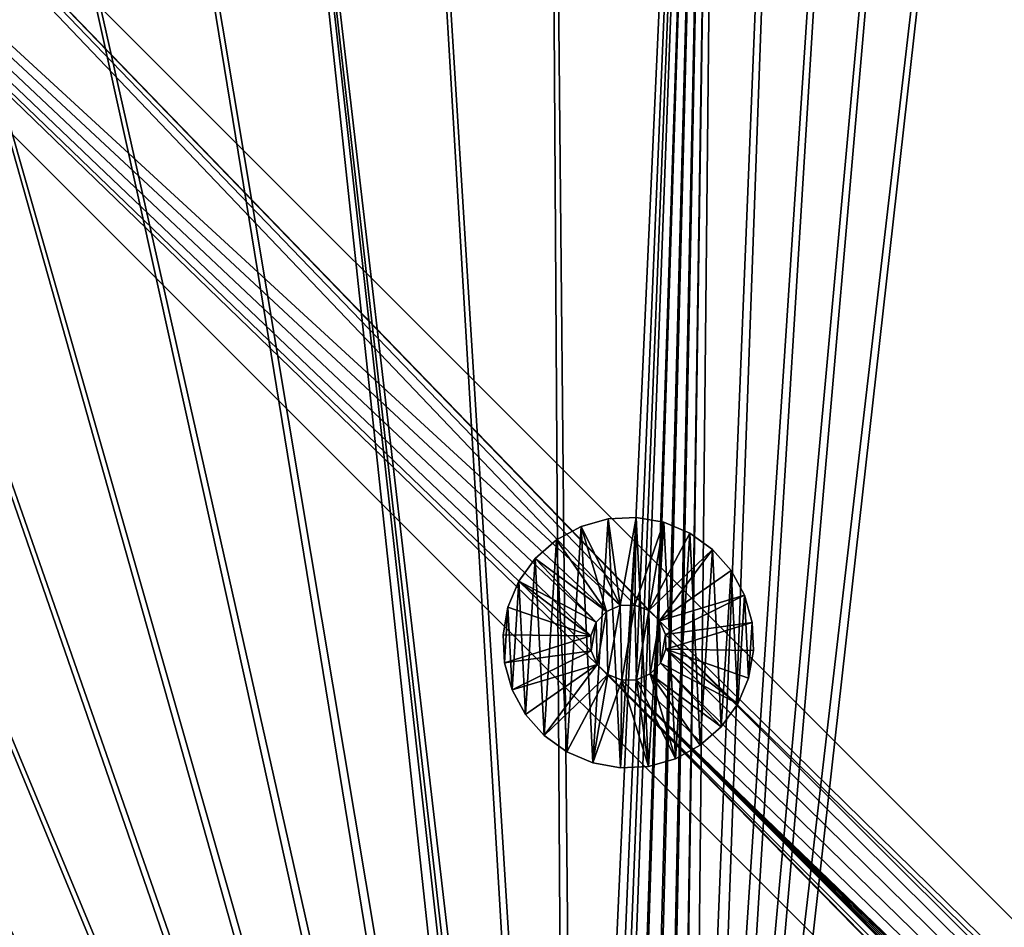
# Model space of a CAD drawing. Header units: metres. Extents: x -1 to 1402, y -1402 to 1.
# Tile 175 of 256: x 628 to 758, y -479 to -360. Entities that reach past the tile are written whole.
import ezdxf

# ---------------------------------------------------------------- set-up
doc = ezdxf.new("R2010")
doc.units = ezdxf.units.M

msp = doc.modelspace()

# ---------------------------------------------------------------- linework, layer by layer
at = {"layer": 'None0'}
for points in [[(756.582703, -671.729858, -500.477753), (768.553894, -161.658218, -500.477753), (714.156311, -629.303467, -500.477753)], [(768.553894, -161.658218, -500.477753), (756.578674, -164.031845, -500.477753), (714.156311, -629.303467, -500.477753)], [(716.277588, -627.182129, -503.477753), (756.578674, -164.031845, -503.477753), (768.553894, -161.658218, -503.477753)], [(758.704041, -669.608582, -503.477753), (716.277588, -627.182129, -503.477753), (768.553894, -161.658218, -503.477753)], [(768.553894, -161.658218, -500.477753), (756.582703, -671.729858, -500.477753), (758.274048, -673.982178, -500.477753)], [(714.156311, -629.303467, -500.477753), (756.578674, -164.031845, -500.477753), (744.655518, -166.649155, -500.477753)], [(744.655457, -166.649185, -503.477753), (756.578674, -164.031845, -503.477753), (716.277588, -627.182129, -503.477753)], [(744.655518, -166.649155, -500.477753), (732.789001, -169.503555, -500.477753), (714.156311, -629.303467, -500.477753)], [(732.78894, -169.503632, -503.477753), (744.655457, -166.649185, -503.477753), (716.277588, -627.182129, -503.477753)], [(732.789001, -169.503555, -500.477753), (720.982361, -172.589752, -500.477753), (714.156311, -629.303467, -500.477753)], [(732.78894, -169.503632, -503.477753), (716.277588, -627.182129, -503.477753), (720.9823, -172.589844, -503.477753)], [(697.558228, -179.43895, -503.477753), (720.9823, -172.589844, -503.477753), (700.352417, -625.253845, -503.477753)], [(697.558289, -179.438873, -500.477753), (701.906128, -627.82019, -500.477753), (720.982361, -172.589752, -500.477753)], [(720.9823, -172.589844, -503.477753), (703.201111, -623.968323, -503.477753), (700.352417, -625.253845, -503.477753)], [(701.906128, -627.82019, -500.477753), (704.097412, -626.831299, -500.477753), (720.982361, -172.589752, -500.477753)], [(720.9823, -172.589844, -503.477753), (706.274292, -623.399841, -503.477753), (703.201111, -623.968323, -503.477753)], [(720.982361, -172.589752, -500.477753), (704.097412, -626.831299, -500.477753), (706.461426, -626.393982, -500.477753)], [(709.021973, -623.519592, -503.477753), (706.274292, -623.399841, -503.477753), (720.9823, -172.589844, -503.477753)], [(706.461426, -626.393982, -500.477753), (709.269348, -626.615967, -500.477753), (720.982361, -172.589752, -500.477753)], [(711.682922, -624.214722, -503.477753), (709.021973, -623.519592, -503.477753), (720.9823, -172.589844, -503.477753)], [(720.982361, -172.589752, -500.477753), (709.269348, -626.615967, -500.477753), (711.903992, -627.612122, -500.477753)], [(720.9823, -172.589844, -503.477753), (714.138062, -625.454041, -503.477753), (711.682922, -624.214722, -503.477753)], [(714.156311, -629.303467, -500.477753), (720.982361, -172.589752, -500.477753), (711.903992, -627.612122, -500.477753)], [(716.277588, -627.182129, -503.477753), (714.138062, -625.454041, -503.477753), (720.9823, -172.589844, -503.477753)], [(697.558289, -179.438873, -500.477753), (674.402405, -187.15921, -500.477753), (701.906128, -627.82019, -500.477753)], [(700.352417, -625.253845, -503.477753), (674.402405, -187.159241, -503.477753), (697.558228, -179.43895, -503.477753)], [(674.402405, -187.15921, -500.477753), (651.534119, -195.713486, -500.477753), (701.906128, -627.82019, -500.477753)], [(651.534119, -195.713455, -503.477753), (674.402405, -187.159241, -503.477753), (700.352417, -625.253845, -503.477753)], [(651.534119, -195.713486, -500.477753), (628.972534, -205.064407, -500.477753), (700.01416, -629.303467, -500.477753)], [(697.892822, -627.182129, -503.477753), (628.972595, -205.064346, -503.477753), (651.534119, -195.713455, -503.477753)], [(697.892822, -627.182129, -503.477753), (651.534119, -195.713455, -503.477753), (700.352417, -625.253845, -503.477753)], [(701.906128, -627.82019, -500.477753), (651.534119, -195.713486, -500.477753), (700.01416, -629.303467, -500.477753)], [(700.01416, -629.303467, -500.477753), (628.972534, -205.064407, -500.477753), (606.737061, -215.174698, -500.477753)], [(606.737122, -215.174622, -503.477753), (628.972595, -205.064346, -503.477753), (697.892822, -627.182129, -503.477753)], [(584.846863, -226.007065, -503.477753), (606.737122, -215.174622, -503.477753), (697.892822, -627.182129, -503.477753)], [(606.737061, -215.174698, -500.477753), (584.846863, -226.007095, -500.477753), (700.01416, -629.303467, -500.477753)], [(697.892822, -627.182129, -503.477753), (563.318481, -237.528229, -503.477753), (584.846863, -226.007065, -503.477753)], [(584.846863, -226.007095, -500.477753), (563.318481, -237.528229, -500.477753), (700.01416, -629.303467, -500.477753)], [(542.162476, -249.713165, -503.477753), (563.318481, -237.528229, -503.477753), (697.892822, -627.182129, -503.477753)], [(700.01416, -629.303467, -500.477753), (563.318481, -237.528229, -500.477753), (542.162537, -249.713165, -500.477753)], [(542.162537, -249.713165, -500.477753), (521.388794, -262.538116, -500.477753), (700.01416, -629.303467, -500.477753)], [(521.388794, -262.538116, -503.477753), (542.162476, -249.713165, -503.477753), (697.892822, -627.182129, -503.477753)], [(697.892822, -627.182129, -503.477753), (501.007141, -275.979248, -503.477753), (521.388794, -262.538116, -503.477753)], [(521.388794, -262.538116, -500.477753), (501.007172, -275.979248, -500.477753), (700.01416, -629.303467, -500.477753)], [(700.01416, -629.303467, -500.477753), (501.007172, -275.979248, -500.477753), (481.027435, -290.012817, -500.477753)], [(481.027435, -290.012848, -503.477753), (501.007141, -275.979248, -503.477753), (697.892822, -627.182129, -503.477753)], [(627.82019, -701.906128, -500.477753), (629.303467, -700.01416, -500.477753), (481.027435, -290.012817, -500.477753)], [(481.027435, -290.012817, -500.477753), (629.303467, -700.01416, -500.477753), (700.01416, -629.303467, -500.477753)], [(627.182129, -697.892822, -503.477753), (481.027435, -290.012848, -503.477753), (697.892822, -627.182129, -503.477753)]]:
    msp.add_3dface(points, dxfattribs=at)
at = {"layer": 'None01'}
for points in [[(496.317963, -215.735947, -541.977783), (707.368042, -437.129211, -541.977783), (482.175842, -229.878082, -541.977783)], [(496.317963, -215.735947, -521.977783), (482.175842, -229.878082, -521.977783), (707.368042, -437.129211, -521.977783)], [(1083.216797, -802.634766, -541.977783), (712.545654, -439.14267, -541.977783), (496.317963, -215.735947, -541.977783)], [(712.545654, -439.14267, -541.977783), (711.136475, -437.793701, -541.977783), (496.317963, -215.735947, -541.977783)], [(496.317963, -215.735947, -541.977783), (711.136475, -437.793701, -541.977783), (709.318359, -437.08667, -541.977783)], [(709.318359, -437.08667, -541.977783), (707.368042, -437.129211, -541.977783), (496.317963, -215.735947, -541.977783)], [(1083.216797, -802.634766, -521.977783), (1083.216797, -802.634766, -541.977783), (496.317963, -215.735947, -521.977783)], [(1083.216797, -802.634766, -541.977783), (496.317963, -215.735947, -541.977783), (496.317963, -215.735947, -521.977783)], [(709.318359, -437.08667, -521.977783), (711.136475, -437.793701, -521.977783), (496.317963, -215.735947, -521.977783)], [(711.136475, -437.793701, -521.977783), (712.545654, -439.14267, -521.977783), (496.317963, -215.735947, -521.977783)], [(496.317963, -215.735947, -521.977783), (712.545654, -439.14267, -521.977783), (1083.216797, -802.634766, -521.977783)], [(707.368042, -437.129211, -521.977783), (709.318359, -437.08667, -521.977783), (496.317963, -215.735947, -521.977783)], [(703.526489, -441.142181, -541.977783), (703.569031, -443.092468, -541.977783), (482.175842, -229.878082, -541.977783)], [(703.569031, -443.092468, -541.977783), (704.354675, -444.878021, -541.977783), (482.175842, -229.878082, -541.977783)], [(482.175842, -229.878082, -541.977783), (704.354675, -444.878021, -541.977783), (1069.074707, -816.776855, -541.977783)], [(482.175842, -229.878082, -541.977783), (707.368042, -437.129211, -541.977783), (705.582458, -437.914886, -541.977783)], [(705.582458, -437.914886, -541.977783), (704.233521, -439.324036, -541.977783), (482.175842, -229.878082, -541.977783)], [(704.233521, -439.324036, -541.977783), (703.526489, -441.142181, -541.977783), (482.175842, -229.878082, -541.977783)], [(1069.074707, -816.776855, -521.977783), (482.175842, -229.878082, -521.977783), (1069.074707, -816.776855, -541.977783)], [(482.175842, -229.878082, -521.977783), (482.175842, -229.878082, -541.977783), (1069.074707, -816.776855, -541.977783)], [(482.175842, -229.878082, -521.977783), (705.582458, -437.914886, -521.977783), (707.368042, -437.129211, -521.977783)], [(1069.074707, -816.776855, -521.977783), (704.354675, -444.878021, -521.977783), (482.175842, -229.878082, -521.977783)], [(704.354675, -444.878021, -521.977783), (703.569031, -443.092468, -521.977783), (482.175842, -229.878082, -521.977783)], [(482.175842, -229.878082, -521.977783), (703.569031, -443.092468, -521.977783), (703.526489, -441.142181, -521.977783)], [(703.526489, -441.142181, -521.977783), (704.233521, -439.324036, -521.977783), (482.175842, -229.878082, -521.977783)], [(704.233521, -439.324036, -521.977783), (705.582458, -437.914886, -521.977783), (482.175842, -229.878082, -521.977783)], [(705.787781, -425.726563, -630.000183), (702.231018, -426.727264, -630.000183), (705.787781, -425.726563, -595.000183)], [(702.231018, -426.727264, -630.000183), (702.231018, -426.727264, -595.000183), (705.787781, -425.726563, -595.000183)], [(705.787781, -425.726563, -630.000183), (703.78363, -457.8367, -630.000183), (702.231018, -426.727264, -630.000183)], [(707.368042, -437.129211, -595), (705.787781, -425.726563, -595.000183), (702.231018, -426.727264, -595.000183)], [(707.422363, -458.478302, -630.000183), (703.78363, -457.8367, -630.000183), (705.787781, -425.726563, -630.000183)], [(709.477966, -425.542389, -630.000183), (705.787781, -425.726563, -630.000183), (709.477966, -425.542389, -595.000183)], [(705.787781, -425.726563, -630.000183), (705.787781, -425.726563, -595.000183), (709.477966, -425.542389, -595.000183)], [(709.477966, -425.542389, -630.000183), (707.422363, -458.478302, -630.000183), (705.787781, -425.726563, -630.000183)], [(709.477966, -425.542389, -595.000183), (705.787781, -425.726563, -595.000183), (707.368042, -437.129211, -595)], [(709.318359, -437.08667, -595), (709.477966, -425.542389, -595.000183), (707.368042, -437.129211, -595)], [(711.112549, -458.294128, -630.000183), (707.422363, -458.478302, -630.000183), (709.477966, -425.542389, -630.000183)], [(713.116699, -426.18399, -595.000183), (709.477966, -425.542389, -595.000183), (709.318359, -437.08667, -595)], [(713.116699, -426.18399, -630.000183), (709.477966, -425.542389, -630.000183), (713.116699, -426.18399, -595.000183)], [(709.477966, -425.542389, -630.000183), (709.477966, -425.542389, -595.000183), (713.116699, -426.18399, -595.000183)], [(713.116699, -426.18399, -630.000183), (711.112549, -458.294128, -630.000183), (709.477966, -425.542389, -630.000183)], [(702.231018, -426.727264, -630.000183), (698.986145, -428.494324, -630.000183), (702.231018, -426.727264, -595.000183)], [(698.986145, -428.494324, -630.000183), (698.986145, -428.494324, -595.000183), (702.231018, -426.727264, -595.000183)], [(702.231018, -426.727264, -630.000183), (700.378967, -456.401489, -630.000183), (698.986145, -428.494324, -630.000183)], [(702.231018, -426.727264, -595.000183), (698.986145, -428.494324, -595.000183), (705.582458, -437.914886, -595)], [(703.78363, -457.8367, -630.000183), (700.378967, -456.401489, -630.000183), (702.231018, -426.727264, -630.000183)], [(707.368042, -437.129211, -595), (702.231018, -426.727264, -595.000183), (705.582458, -437.914886, -595)], [(711.136475, -437.793701, -595), (713.116699, -426.18399, -595.000183), (709.318359, -437.08667, -595)], [(714.669312, -457.293427, -630.000183), (711.112549, -458.294128, -630.000183), (713.116699, -426.18399, -630.000183)], [(711.136475, -437.793701, -595), (716.521362, -427.619202, -595.000183), (713.116699, -426.18399, -595.000183)], [(716.521362, -427.619202, -630.000183), (713.116699, -426.18399, -630.000183), (716.521362, -427.619202, -595.000183)], [(713.116699, -426.18399, -630.000183), (713.116699, -426.18399, -595.000183), (716.521362, -427.619202, -595.000183)], [(716.521362, -427.619202, -630.000183), (714.669312, -457.293427, -630.000183), (713.116699, -426.18399, -630.000183)], [(698.986145, -428.494324, -630.000183), (696.21582, -430.939148, -630.000183), (698.986145, -428.494324, -595.000183)], [(696.21582, -430.939148, -630.000183), (696.21582, -430.939148, -595.000183), (698.986145, -428.494324, -595.000183)], [(698.986145, -428.494324, -630.000183), (697.378967, -454.244659, -630.000183), (696.21582, -430.939148, -630.000183)], [(705.582458, -437.914886, -595), (698.986145, -428.494324, -595.000183), (696.21582, -430.939148, -595.000183)], [(700.378967, -456.401489, -630.000183), (697.378967, -454.244659, -630.000183), (698.986145, -428.494324, -630.000183)], [(719.521362, -429.776031, -595.000183), (716.521362, -427.619202, -595.000183), (711.136475, -437.793701, -595)], [(717.914185, -455.526367, -630.000183), (714.669312, -457.293427, -630.000183), (716.521362, -427.619202, -630.000183)], [(719.521362, -429.776031, -630.000183), (716.521362, -427.619202, -630.000183), (719.521362, -429.776031, -595.000183)], [(716.521362, -427.619202, -630.000183), (716.521362, -427.619202, -595.000183), (719.521362, -429.776031, -595.000183)], [(719.521362, -429.776031, -630.000183), (717.914185, -455.526367, -630.000183), (716.521362, -427.619202, -630.000183)], [(712.545654, -439.14267, -595), (719.521362, -429.776031, -595.000183), (711.136475, -437.793701, -595)], [(721.966187, -432.546326, -595.000183), (719.521362, -429.776031, -595.000183), (712.545654, -439.14267, -595)], [(720.684509, -453.081543, -630.000183), (717.914185, -455.526367, -630.000183), (719.521362, -429.776031, -630.000183)], [(721.966187, -432.546326, -630.000183), (719.521362, -429.776031, -630.000183), (721.966187, -432.546326, -595.000183)], [(719.521362, -429.776031, -630.000183), (719.521362, -429.776031, -595.000183), (721.966187, -432.546326, -595.000183)], [(721.966187, -432.546326, -630.000183), (720.684509, -453.081543, -630.000183), (719.521362, -429.776031, -630.000183)], [(696.21582, -430.939148, -630.000183), (694.059021, -433.939117, -630.000183), (696.21582, -430.939148, -595.000183)], [(694.059021, -433.939117, -630.000183), (694.059021, -433.939117, -595.000183), (696.21582, -430.939148, -595.000183)], [(696.21582, -430.939148, -630.000183), (694.934143, -451.474365, -630.000183), (694.059021, -433.939117, -630.000183)], [(696.21582, -430.939148, -595.000183), (694.059021, -433.939117, -595.000183), (704.233521, -439.324036, -595)], [(697.378967, -454.244659, -630.000183), (694.934143, -451.474365, -630.000183), (696.21582, -430.939148, -630.000183)], [(705.582458, -437.914886, -595), (696.21582, -430.939148, -595.000183), (704.233521, -439.324036, -595)], [(723.733215, -435.791199, -595.000183), (721.966187, -432.546326, -595.000183), (712.545654, -439.14267, -595)], [(722.841309, -450.081573, -630.000183), (720.684509, -453.081543, -630.000183), (721.966187, -432.546326, -630.000183)], [(721.966187, -432.546326, -595.000183), (723.733215, -435.791199, -595.000183), (721.966187, -432.546326, -630.000183)], [(723.733215, -435.791199, -595.000183), (723.733215, -435.791199, -630.000183), (721.966187, -432.546326, -630.000183)], [(723.733215, -435.791199, -630.000183), (722.841309, -450.081573, -630.000183), (721.966187, -432.546326, -630.000183)], [(694.059021, -433.939117, -630.000183), (692.623779, -437.343811, -630.000183), (694.059021, -433.939117, -595.000183)], [(692.623779, -437.343811, -630.000183), (692.623779, -437.343811, -595.000183), (694.059021, -433.939117, -595.000183)], [(694.059021, -433.939117, -630.000183), (693.167114, -448.229492, -630.000183), (692.623779, -437.343811, -630.000183)], [(694.059021, -433.939117, -595.000183), (692.623779, -437.343811, -595.000183), (703.526489, -441.142181, -595)], [(694.934143, -451.474365, -630.000183), (693.167114, -448.229492, -630.000183), (694.059021, -433.939117, -630.000183)], [(704.233521, -439.324036, -595), (694.059021, -433.939117, -595.000183), (703.526489, -441.142181, -595)], [(723.733215, -435.791199, -595.000183), (712.545654, -439.14267, -595), (713.331299, -440.928223, -595)], [(724.733948, -439.347931, -595.000183), (723.733215, -435.791199, -595.000183), (713.331299, -440.928223, -595)], [(724.27655, -446.67688, -630.000183), (722.841309, -450.081573, -630.000183), (723.733215, -435.791199, -630.000183)], [(723.733215, -435.791199, -595.000183), (724.733948, -439.347931, -595.000183), (723.733215, -435.791199, -630.000183)], [(724.733948, -439.347931, -595.000183), (724.733948, -439.347931, -630.000183), (723.733215, -435.791199, -630.000183)], [(724.733948, -439.347931, -630.000183), (724.27655, -446.67688, -630.000183), (723.733215, -435.791199, -630.000183)], [(692.623779, -437.343811, -630.000183), (691.982239, -440.982513, -630.000183), (692.623779, -437.343811, -595.000183)], [(691.982239, -440.982513, -630.000183), (691.982239, -440.982513, -595.000183), (692.623779, -437.343811, -595.000183)], [(692.623779, -437.343811, -630.000183), (692.166382, -444.67276, -630.000183), (691.982239, -440.982513, -630.000183)], [(703.526489, -441.142181, -595), (692.623779, -437.343811, -595.000183), (691.982239, -440.982513, -595.000183)], [(693.167114, -448.229492, -630.000183), (692.166382, -444.67276, -630.000183), (692.623779, -437.343811, -630.000183)], [(707.368042, -437.129211, -595), (705.582458, -437.914886, -595), (707.368042, -437.129211, -541.977783)], [(705.582458, -437.914886, -595), (705.582458, -437.914886, -541.977783), (707.368042, -437.129211, -541.977783)], [(707.368042, -437.129211, -521.977783), (705.582458, -437.914886, -521.977783), (707.368042, -437.129211, -510)], [(705.582458, -437.914886, -521.977783), (705.582458, -437.914886, -510), (707.368042, -437.129211, -510)], [(707.368042, -437.129211, -510), (705.582458, -437.914886, -510), (705.763855, -446.22699, -510)], [(707.58197, -446.934021, -510), (707.368042, -437.129211, -510), (705.763855, -446.22699, -510)], [(709.318359, -437.08667, -595), (707.368042, -437.129211, -595), (709.318359, -437.08667, -541.977783)], [(707.368042, -437.129211, -595), (707.368042, -437.129211, -541.977783), (709.318359, -437.08667, -541.977783)], [(709.318359, -437.08667, -521.977783), (707.368042, -437.129211, -521.977783), (709.318359, -437.08667, -510)], [(707.368042, -437.129211, -521.977783), (707.368042, -437.129211, -510), (709.318359, -437.08667, -510)], [(709.318359, -437.08667, -510), (707.368042, -437.129211, -510), (707.58197, -446.934021, -510)], [(709.532288, -446.891479, -510), (709.318359, -437.08667, -510), (707.58197, -446.934021, -510)], [(711.136475, -437.793701, -595), (709.318359, -437.08667, -595), (711.136475, -437.793701, -541.977783)], [(709.318359, -437.08667, -595), (709.318359, -437.08667, -541.977783), (711.136475, -437.793701, -541.977783)], [(711.136475, -437.793701, -521.977783), (709.318359, -437.08667, -521.977783), (711.136475, -437.793701, -510)], [(709.318359, -437.08667, -521.977783), (709.318359, -437.08667, -510), (711.136475, -437.793701, -510)], [(711.136475, -437.793701, -510), (709.318359, -437.08667, -510), (709.532288, -446.891479, -510)], [(704.233521, -439.324036, -541.977783), (705.582458, -437.914886, -541.977783), (704.233521, -439.324036, -595)], [(705.582458, -437.914886, -541.977783), (705.582458, -437.914886, -595), (704.233521, -439.324036, -595)], [(704.233521, -439.324036, -510), (705.582458, -437.914886, -510), (704.233521, -439.324036, -521.977783)], [(705.582458, -437.914886, -510), (705.582458, -437.914886, -521.977783), (704.233521, -439.324036, -521.977783)], [(705.582458, -437.914886, -510), (704.233521, -439.324036, -510), (704.354675, -444.878021, -510)], [(705.763855, -446.22699, -510), (705.582458, -437.914886, -510), (704.354675, -444.878021, -510)], [(711.317871, -446.105804, -510), (711.136475, -437.793701, -510), (709.532288, -446.891479, -510)], [(712.545654, -439.14267, -595), (711.136475, -437.793701, -595), (712.545654, -439.14267, -541.977783)], [(711.136475, -437.793701, -595), (711.136475, -437.793701, -541.977783), (712.545654, -439.14267, -541.977783)], [(712.545654, -439.14267, -521.977783), (711.136475, -437.793701, -521.977783), (712.545654, -439.14267, -510)], [(711.136475, -437.793701, -521.977783), (711.136475, -437.793701, -510), (712.545654, -439.14267, -510)], [(712.545654, -439.14267, -510), (711.136475, -437.793701, -510), (711.317871, -446.105804, -510)], [(703.526489, -441.142181, -541.977783), (704.233521, -439.324036, -541.977783), (703.526489, -441.142181, -595)], [(704.233521, -439.324036, -541.977783), (704.233521, -439.324036, -595), (703.526489, -441.142181, -595)], [(703.526489, -441.142181, -510), (704.233521, -439.324036, -510), (703.526489, -441.142181, -521.977783)], [(704.233521, -439.324036, -510), (704.233521, -439.324036, -521.977783), (703.526489, -441.142181, -521.977783)], [(704.233521, -439.324036, -510), (703.526489, -441.142181, -510), (703.569031, -443.092468, -510)], [(704.354675, -444.878021, -510), (704.233521, -439.324036, -510), (703.569031, -443.092468, -510)], [(712.666809, -444.696655, -510), (712.545654, -439.14267, -510), (711.317871, -446.105804, -510)], [(713.331299, -440.928223, -541.977783), (712.545654, -439.14267, -541.977783), (1083.216797, -802.634766, -541.977783)], [(713.331299, -440.928223, -595), (712.545654, -439.14267, -595), (713.331299, -440.928223, -541.977783)], [(712.545654, -439.14267, -595), (712.545654, -439.14267, -541.977783), (713.331299, -440.928223, -541.977783)], [(713.331299, -440.928223, -521.977783), (712.545654, -439.14267, -521.977783), (713.331299, -440.928223, -510)], [(712.545654, -439.14267, -521.977783), (712.545654, -439.14267, -510), (713.331299, -440.928223, -510)], [(713.331299, -440.928223, -510), (712.545654, -439.14267, -510), (712.666809, -444.696655, -510)], [(712.545654, -439.14267, -521.977783), (713.331299, -440.928223, -521.977783), (1083.216797, -802.634766, -521.977783)], [(724.733948, -439.347931, -595.000183), (713.331299, -440.928223, -595), (713.37384, -442.87854, -595)], [(724.918091, -443.038177, -595.000183), (724.733948, -439.347931, -595.000183), (713.37384, -442.87854, -595)], [(724.733948, -439.347931, -630.000183), (724.918091, -443.038177, -630.000183), (724.27655, -446.67688, -630.000183)], [(724.733948, -439.347931, -595.000183), (724.918091, -443.038177, -595.000183), (724.733948, -439.347931, -630.000183)], [(724.918091, -443.038177, -595.000183), (724.918091, -443.038177, -630.000183), (724.733948, -439.347931, -630.000183)], [(691.982239, -440.982513, -630.000183), (692.166382, -444.67276, -630.000183), (691.982239, -440.982513, -595.000183)], [(692.166382, -444.67276, -630.000183), (692.166382, -444.67276, -595.000183), (691.982239, -440.982513, -595.000183)], [(691.982239, -440.982513, -595.000183), (692.166382, -444.67276, -595.000183), (703.526489, -441.142181, -595)], [(692.166382, -444.67276, -595.000183), (703.569031, -443.092468, -595), (703.526489, -441.142181, -595)], [(703.569031, -443.092468, -541.977783), (703.526489, -441.142181, -541.977783), (703.569031, -443.092468, -595)], [(703.526489, -441.142181, -541.977783), (703.526489, -441.142181, -595), (703.569031, -443.092468, -595)], [(703.569031, -443.092468, -510), (703.526489, -441.142181, -510), (703.569031, -443.092468, -521.977783)], [(703.526489, -441.142181, -510), (703.526489, -441.142181, -521.977783), (703.569031, -443.092468, -521.977783)], [(713.37384, -442.87854, -510), (713.331299, -440.928223, -510), (712.666809, -444.696655, -510)], [(713.37384, -442.87854, -541.977783), (713.331299, -440.928223, -541.977783), (1054.087769, -780.736389, -541.977783)], [(1054.087769, -780.736389, -541.977783), (713.331299, -440.928223, -541.977783), (1083.216797, -802.634766, -541.977783)], [(713.37384, -442.87854, -595), (713.331299, -440.928223, -595), (713.37384, -442.87854, -541.977783)], [(713.331299, -440.928223, -595), (713.331299, -440.928223, -541.977783), (713.37384, -442.87854, -541.977783)], [(713.37384, -442.87854, -521.977783), (713.331299, -440.928223, -521.977783), (713.37384, -442.87854, -510)], [(713.331299, -440.928223, -521.977783), (713.331299, -440.928223, -510), (713.37384, -442.87854, -510)], [(1083.216797, -802.634766, -521.977783), (713.331299, -440.928223, -521.977783), (1054.087769, -780.736389, -521.977783)], [(713.331299, -440.928223, -521.977783), (713.37384, -442.87854, -521.977783), (1054.087769, -780.736389, -521.977783)], [(712.666809, -444.696655, -541.977783), (713.37384, -442.87854, -541.977783), (1054.087769, -780.736389, -541.977783)], [(712.666809, -444.696655, -595), (713.37384, -442.87854, -595), (712.666809, -444.696655, -541.977783)], [(713.37384, -442.87854, -595), (713.37384, -442.87854, -541.977783), (712.666809, -444.696655, -541.977783)], [(712.666809, -444.696655, -595), (722.841309, -450.081573, -595.000183), (713.37384, -442.87854, -595)], [(712.666809, -444.696655, -521.977783), (713.37384, -442.87854, -521.977783), (712.666809, -444.696655, -510)], [(713.37384, -442.87854, -521.977783), (713.37384, -442.87854, -510), (712.666809, -444.696655, -510)], [(1054.087769, -780.736389, -521.977783), (713.37384, -442.87854, -521.977783), (712.666809, -444.696655, -521.977783)], [(722.841309, -450.081573, -595.000183), (724.27655, -446.67688, -595.000183), (713.37384, -442.87854, -595)], [(713.37384, -442.87854, -595), (724.27655, -446.67688, -595.000183), (724.918091, -443.038177, -595.000183)], [(692.166382, -444.67276, -595.000183), (693.167114, -448.229492, -595.000183), (703.569031, -443.092468, -595)], [(693.167114, -448.229492, -595.000183), (704.354675, -444.878021, -595), (703.569031, -443.092468, -595)], [(704.354675, -444.878021, -541.977783), (703.569031, -443.092468, -541.977783), (704.354675, -444.878021, -595)], [(703.569031, -443.092468, -541.977783), (703.569031, -443.092468, -595), (704.354675, -444.878021, -595)], [(704.354675, -444.878021, -510), (703.569031, -443.092468, -510), (704.354675, -444.878021, -521.977783)], [(703.569031, -443.092468, -510), (703.569031, -443.092468, -521.977783), (704.354675, -444.878021, -521.977783)], [(724.918091, -443.038177, -595.000183), (724.27655, -446.67688, -595.000183), (724.918091, -443.038177, -630.000183)], [(724.27655, -446.67688, -595.000183), (724.27655, -446.67688, -630.000183), (724.918091, -443.038177, -630.000183)], [(692.166382, -444.67276, -630.000183), (693.167114, -448.229492, -630.000183), (692.166382, -444.67276, -595.000183)], [(693.167114, -448.229492, -630.000183), (693.167114, -448.229492, -595.000183), (692.166382, -444.67276, -595.000183)], [(693.167114, -448.229492, -595.000183), (694.934143, -451.474365, -595.000183), (704.354675, -444.878021, -595)], [(694.934143, -451.474365, -595.000183), (697.378967, -454.244659, -595.000183), (704.354675, -444.878021, -595)], [(704.354675, -444.878021, -595), (697.378967, -454.244659, -595.000183), (705.763855, -446.22699, -595)], [(704.354675, -444.878021, -541.977783), (705.763855, -446.22699, -541.977783), (1069.074707, -816.776855, -541.977783)], [(705.763855, -446.22699, -541.977783), (704.354675, -444.878021, -541.977783), (705.763855, -446.22699, -595)], [(704.354675, -444.878021, -541.977783), (704.354675, -444.878021, -595), (705.763855, -446.22699, -595)], [(705.763855, -446.22699, -510), (704.354675, -444.878021, -510), (705.763855, -446.22699, -521.977783)], [(704.354675, -444.878021, -510), (704.354675, -444.878021, -521.977783), (705.763855, -446.22699, -521.977783)], [(705.763855, -446.22699, -521.977783), (704.354675, -444.878021, -521.977783), (1069.074707, -816.776855, -521.977783)], [(711.317871, -446.105804, -541.977783), (712.666809, -444.696655, -541.977783), (1054.087769, -780.736389, -541.977783)], [(711.317871, -446.105804, -595), (712.666809, -444.696655, -595), (711.317871, -446.105804, -541.977783)], [(712.666809, -444.696655, -595), (712.666809, -444.696655, -541.977783), (711.317871, -446.105804, -541.977783)], [(711.317871, -446.105804, -595), (720.684509, -453.081543, -595.000183), (712.666809, -444.696655, -595)], [(711.317871, -446.105804, -521.977783), (712.666809, -444.696655, -521.977783), (711.317871, -446.105804, -510)], [(712.666809, -444.696655, -521.977783), (712.666809, -444.696655, -510), (711.317871, -446.105804, -510)], [(712.666809, -444.696655, -521.977783), (711.317871, -446.105804, -521.977783), (1054.087769, -780.736389, -521.977783)], [(720.684509, -453.081543, -595.000183), (722.841309, -450.081573, -595.000183), (712.666809, -444.696655, -595)], [(697.378967, -454.244659, -595.000183), (700.378967, -456.401489, -595.000183), (705.763855, -446.22699, -595)], [(705.763855, -446.22699, -595), (700.378967, -456.401489, -595.000183), (703.78363, -457.8367, -595.000183)], [(705.763855, -446.22699, -595), (703.78363, -457.8367, -595.000183), (707.58197, -446.934021, -595)], [(1069.074707, -816.776855, -541.977783), (705.763855, -446.22699, -541.977783), (1047.30603, -787.820679, -541.977783)], [(705.763855, -446.22699, -541.977783), (707.58197, -446.934021, -541.977783), (1047.30603, -787.820679, -541.977783)], [(707.58197, -446.934021, -541.977783), (705.763855, -446.22699, -541.977783), (707.58197, -446.934021, -595)], [(705.763855, -446.22699, -541.977783), (705.763855, -446.22699, -595), (707.58197, -446.934021, -595)], [(707.58197, -446.934021, -510), (705.763855, -446.22699, -510), (707.58197, -446.934021, -521.977783)], [(705.763855, -446.22699, -510), (705.763855, -446.22699, -521.977783), (707.58197, -446.934021, -521.977783)], [(707.58197, -446.934021, -521.977783), (705.763855, -446.22699, -521.977783), (1047.30603, -787.820679, -521.977783)], [(1047.30603, -787.820679, -521.977783), (705.763855, -446.22699, -521.977783), (1069.074707, -816.776855, -521.977783)], [(1054.087769, -780.736389, -541.977783), (709.532288, -446.891479, -541.977783), (711.317871, -446.105804, -541.977783)], [(711.317871, -446.105804, -541.977783), (709.532288, -446.891479, -541.977783), (711.317871, -446.105804, -595)], [(709.532288, -446.891479, -541.977783), (709.532288, -446.891479, -595), (711.317871, -446.105804, -595)], [(709.532288, -446.891479, -595), (714.669312, -457.293427, -595.000183), (711.317871, -446.105804, -595)], [(711.317871, -446.105804, -510), (709.532288, -446.891479, -510), (711.317871, -446.105804, -521.977783)], [(709.532288, -446.891479, -510), (709.532288, -446.891479, -521.977783), (711.317871, -446.105804, -521.977783)], [(711.317871, -446.105804, -521.977783), (709.532288, -446.891479, -521.977783), (1054.087769, -780.736389, -521.977783)], [(714.669312, -457.293427, -595.000183), (717.914185, -455.526367, -595.000183), (711.317871, -446.105804, -595)], [(711.317871, -446.105804, -595), (717.914185, -455.526367, -595.000183), (720.684509, -453.081543, -595.000183)], [(724.27655, -446.67688, -595.000183), (722.841309, -450.081573, -595.000183), (724.27655, -446.67688, -630.000183)], [(722.841309, -450.081573, -595.000183), (722.841309, -450.081573, -630.000183), (724.27655, -446.67688, -630.000183)], [(703.78363, -457.8367, -595.000183), (707.422363, -458.478302, -595.000183), (707.58197, -446.934021, -595)], [(707.58197, -446.934021, -595), (707.422363, -458.478302, -595.000183), (711.112549, -458.294128, -595.000183)], [(707.58197, -446.934021, -541.977783), (709.532288, -446.891479, -541.977783), (1054.087769, -780.736389, -541.977783)], [(709.532288, -446.891479, -541.977783), (707.58197, -446.934021, -541.977783), (709.532288, -446.891479, -595)], [(707.58197, -446.934021, -541.977783), (707.58197, -446.934021, -595), (709.532288, -446.891479, -595)], [(707.58197, -446.934021, -595), (711.112549, -458.294128, -595.000183), (709.532288, -446.891479, -595)], [(709.532288, -446.891479, -510), (707.58197, -446.934021, -510), (709.532288, -446.891479, -521.977783)], [(707.58197, -446.934021, -510), (707.58197, -446.934021, -521.977783), (709.532288, -446.891479, -521.977783)], [(1054.087769, -780.736389, -521.977783), (709.532288, -446.891479, -521.977783), (707.58197, -446.934021, -521.977783)], [(1047.30603, -787.820679, -541.977783), (707.58197, -446.934021, -541.977783), (1046.520386, -786.035156, -541.977783)], [(707.58197, -446.934021, -541.977783), (1046.477783, -784.084839, -541.977783), (1046.520386, -786.035156, -541.977783)], [(1052.269653, -780.029358, -541.977783), (707.58197, -446.934021, -541.977783), (1054.087769, -780.736389, -541.977783)], [(1052.269653, -780.029358, -541.977783), (1050.319336, -780.071899, -541.977783), (707.58197, -446.934021, -541.977783)], [(1050.319336, -780.071899, -541.977783), (1048.533813, -780.857544, -541.977783), (707.58197, -446.934021, -541.977783)], [(707.58197, -446.934021, -541.977783), (1048.533813, -780.857544, -541.977783), (1047.184814, -782.266724, -541.977783)], [(1047.184814, -782.266724, -541.977783), (1046.477783, -784.084839, -541.977783), (707.58197, -446.934021, -541.977783)], [(1046.520386, -786.035156, -521.977783), (707.58197, -446.934021, -521.977783), (1047.30603, -787.820679, -521.977783)], [(1046.520386, -786.035156, -521.977783), (1046.477783, -784.084839, -521.977783), (707.58197, -446.934021, -521.977783)], [(1046.477783, -784.084839, -521.977783), (1047.184814, -782.266724, -521.977783), (707.58197, -446.934021, -521.977783)], [(707.58197, -446.934021, -521.977783), (1047.184814, -782.266724, -521.977783), (1048.533813, -780.857544, -521.977783)], [(1048.533813, -780.857544, -521.977783), (1050.319336, -780.071899, -521.977783), (707.58197, -446.934021, -521.977783)], [(1050.319336, -780.071899, -521.977783), (1052.269653, -780.029358, -521.977783), (707.58197, -446.934021, -521.977783)], [(707.58197, -446.934021, -521.977783), (1052.269653, -780.029358, -521.977783), (1054.087769, -780.736389, -521.977783)], [(711.112549, -458.294128, -595.000183), (714.669312, -457.293427, -595.000183), (709.532288, -446.891479, -595)], [(693.167114, -448.229492, -630.000183), (694.934143, -451.474365, -630.000183), (693.167114, -448.229492, -595.000183)], [(694.934143, -451.474365, -630.000183), (694.934143, -451.474365, -595.000183), (693.167114, -448.229492, -595.000183)], [(722.841309, -450.081573, -595.000183), (720.684509, -453.081543, -595.000183), (722.841309, -450.081573, -630.000183)], [(720.684509, -453.081543, -595.000183), (720.684509, -453.081543, -630.000183), (722.841309, -450.081573, -630.000183)], [(697.378967, -454.244659, -595.000183), (694.934143, -451.474365, -595.000183), (697.378967, -454.244659, -630.000183)], [(694.934143, -451.474365, -595.000183), (694.934143, -451.474365, -630.000183), (697.378967, -454.244659, -630.000183)], [(720.684509, -453.081543, -595.000183), (717.914185, -455.526367, -595.000183), (720.684509, -453.081543, -630.000183)], [(717.914185, -455.526367, -595.000183), (717.914185, -455.526367, -630.000183), (720.684509, -453.081543, -630.000183)], [(700.378967, -456.401489, -595.000183), (697.378967, -454.244659, -595.000183), (700.378967, -456.401489, -630.000183)], [(697.378967, -454.244659, -595.000183), (697.378967, -454.244659, -630.000183), (700.378967, -456.401489, -630.000183)], [(717.914185, -455.526367, -595.000183), (714.669312, -457.293427, -595.000183), (717.914185, -455.526367, -630.000183)], [(714.669312, -457.293427, -595.000183), (714.669312, -457.293427, -630.000183), (717.914185, -455.526367, -630.000183)], [(703.78363, -457.8367, -595.000183), (700.378967, -456.401489, -595.000183), (703.78363, -457.8367, -630.000183)], [(700.378967, -456.401489, -595.000183), (700.378967, -456.401489, -630.000183), (703.78363, -457.8367, -630.000183)], [(707.422363, -458.478302, -595.000183), (703.78363, -457.8367, -595.000183), (707.422363, -458.478302, -630.000183)], [(703.78363, -457.8367, -595.000183), (703.78363, -457.8367, -630.000183), (707.422363, -458.478302, -630.000183)], [(711.112549, -458.294128, -595.000183), (707.422363, -458.478302, -595.000183), (711.112549, -458.294128, -630.000183)], [(707.422363, -458.478302, -595.000183), (707.422363, -458.478302, -630.000183), (711.112549, -458.294128, -630.000183)], [(714.669312, -457.293427, -595.000183), (711.112549, -458.294128, -595.000183), (714.669312, -457.293427, -630.000183)], [(711.112549, -458.294128, -595.000183), (711.112549, -458.294128, -630.000183), (714.669312, -457.293427, -630.000183)]]:
    msp.add_3dface(points, dxfattribs=at)

doc.saveas('drawing.dxf')
